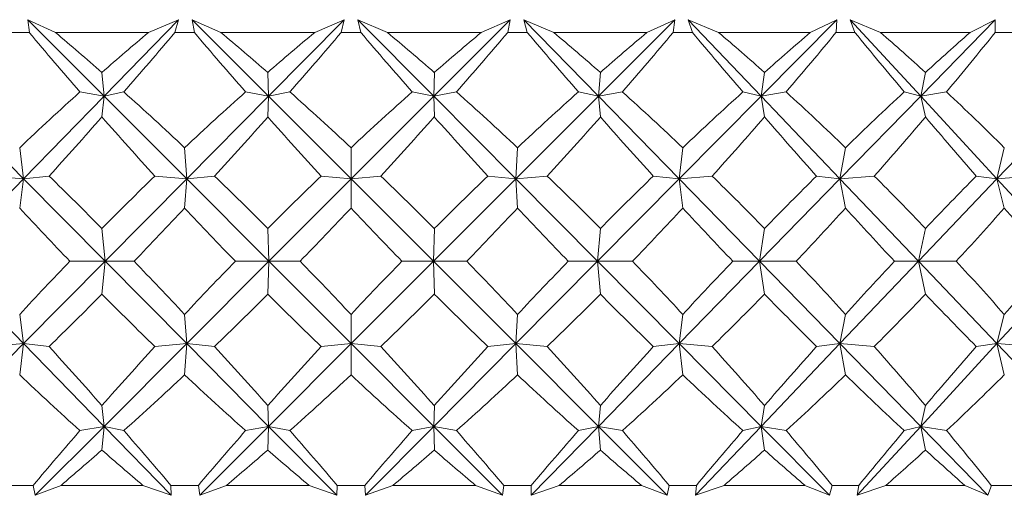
# Model space of a CAD drawing. Header units: inches. Extents: x -4.1 to 22.6, y -10.2 to 17.8.
# Tile 102 of 142: x 19.818 to 20.242, y -2.419 to -2.215. Entities that reach past the tile are written whole.
import ezdxf

# ---------------------------------------------------------------- set-up
doc = ezdxf.new("R2010")
doc.units = ezdxf.units.IN
doc.header["$MEASUREMENT"] = 0

msp = doc.modelspace()

# ---------------------------------------------------------------- linework, layer by layer
at = {"color": 7, "linetype": 'Continuous', "lineweight": 15}
for p, q in [((19.83301, -2.22017), (19.8211, -2.21466)), ((19.82175, -2.22017), (19.8211, -2.21466)), ((19.85397, -2.24758), (19.8211, -2.21466)), ((19.85397, -2.24758), (19.88601, -2.21466)), ((19.87308, -2.22017), (19.88601, -2.21466)), ((19.88445, -2.22017), (19.88601, -2.21466)), ((19.90426, -2.22017), (19.89192, -2.21466)), ((19.89286, -2.22017), (19.89192, -2.21466)), ((19.92481, -2.24758), (19.89192, -2.21466)), ((19.92481, -2.24758), (19.9574, -2.21466)), ((19.94468, -2.22017), (19.9574, -2.21466)), ((19.95611, -2.22017), (19.9574, -2.21466)), ((19.976, -2.22017), (19.96333, -2.21466)), ((19.96457, -2.22017), (19.96333, -2.21466)), ((19.99598, -2.24758), (19.96333, -2.21466)), ((19.99598, -2.24758), (20.02885, -2.21466)), ((20.01645, -2.22017), (20.02885, -2.21466)), ((20.02786, -2.22017), (20.02885, -2.21466)), ((20.04767, -2.22017), (20.03477, -2.21466)), ((20.03628, -2.22017), (20.03477, -2.21466)), ((20.06691, -2.24758), (20.03477, -2.21466)), ((20.06691, -2.24758), (20.09981, -2.21466)), ((20.08782, -2.22017), (20.09981, -2.21466)), ((20.09911, -2.22017), (20.09981, -2.21466)), ((20.11868, -2.22017), (20.10565, -2.21466)), ((20.10744, -2.22017), (20.10565, -2.21466)), ((20.13703, -2.24758), (20.10565, -2.21466)), ((20.13703, -2.24758), (20.16968, -2.21466)), ((20.15821, -2.22017), (20.16968, -2.21466)), ((20.16929, -2.22017), (20.16968, -2.21466)), ((20.18846, -2.22017), (20.17541, -2.21466)), ((20.17745, -2.22017), (20.17541, -2.21466)), ((20.20578, -2.24758), (20.17541, -2.21466)), ((20.20578, -2.24758), (20.23792, -2.21466)), ((20.22705, -2.22017), (20.23792, -2.21466)), ((20.23783, -2.22017), (20.23792, -2.21466)), ((19.82175, -2.22017), (19.81344, -2.22017)), ((19.87308, -2.22017), (19.83301, -2.22017)), ((19.89286, -2.22017), (19.88445, -2.22017)), ((19.94468, -2.22017), (19.90426, -2.22017)), ((19.96457, -2.22017), (19.95611, -2.22017)), ((20.01645, -2.22017), (19.976, -2.22017)), ((20.03628, -2.22017), (20.02786, -2.22017)), ((20.08782, -2.22017), (20.04767, -2.22017)), ((20.10744, -2.22017), (20.09911, -2.22017)), ((20.15821, -2.22017), (20.11868, -2.22017)), ((20.17745, -2.22017), (20.16929, -2.22017)), ((20.22705, -2.22017), (20.18846, -2.22017)), ((20.24577, -2.22017), (20.23783, -2.22017)), ((19.85397, -2.24758), (19.85301, -2.23738)), ((19.92481, -2.24758), (19.92445, -2.23738)), ((19.99598, -2.24758), (19.99624, -2.23738)), ((20.06691, -2.24758), (20.06778, -2.23738)), ((20.13703, -2.24758), (20.1385, -2.23738)), ((20.20578, -2.24758), (20.20783, -2.23738)), ((19.8193, -2.2832), (19.78404, -2.24758)), ((19.8193, -2.2832), (19.85397, -2.24758)), ((19.85397, -2.24758), (19.84357, -2.24576)), ((19.85397, -2.24758), (19.85301, -2.25655)), ((19.85397, -2.24758), (19.86247, -2.24576)), ((19.88955, -2.2832), (19.85397, -2.24758)), ((19.88955, -2.2832), (19.92481, -2.24758)), ((19.92481, -2.24758), (19.91493, -2.24576)), ((19.92481, -2.24758), (19.92445, -2.25655)), ((19.92481, -2.24758), (19.93399, -2.24576)), ((19.96041, -2.2832), (19.92481, -2.24758)), ((19.96041, -2.2832), (19.99598, -2.24758)), ((19.99598, -2.24758), (19.9867, -2.24576)), ((19.99598, -2.24758), (20.00577, -2.24576)), ((20.03131, -2.2832), (19.99598, -2.24758)), ((19.99598, -2.24758), (19.99624, -2.25655)), ((20.03131, -2.2832), (20.06691, -2.24758)), ((20.06691, -2.24758), (20.0583, -2.24576)), ((20.06691, -2.24758), (20.07724, -2.24576)), ((20.06691, -2.24758), (20.06778, -2.25655)), ((20.1017, -2.2832), (20.06691, -2.24758)), ((20.1017, -2.2832), (20.13703, -2.24758)), ((20.13703, -2.24758), (20.12916, -2.24576)), ((20.13703, -2.24758), (20.14781, -2.24576)), ((20.13703, -2.24758), (20.1385, -2.25655)), ((20.17099, -2.2832), (20.13703, -2.24758)), ((20.17099, -2.2832), (20.20578, -2.24758)), ((20.20578, -2.24758), (20.19872, -2.24576)), ((20.20578, -2.24758), (20.21691, -2.24576)), ((20.20578, -2.24758), (20.20783, -2.25655)), ((20.23863, -2.2832), (20.20578, -2.24758)), ((20.23863, -2.2832), (20.27259, -2.24758)), ((19.8193, -2.2832), (19.81759, -2.26978)), ((19.88955, -2.2832), (19.88865, -2.26978)), ((19.96041, -2.2832), (19.96034, -2.26978)), ((20.03131, -2.2832), (20.03207, -2.26978)), ((20.1017, -2.2832), (20.10328, -2.26978)), ((20.17099, -2.2832), (20.17337, -2.26978)), ((20.23863, -2.2832), (20.2418, -2.26978)), ((19.8193, -2.2832), (19.80497, -2.28197)), ((19.8193, -2.2832), (19.83026, -2.28197)), ((19.88955, -2.2832), (19.87585, -2.28197)), ((19.88955, -2.2832), (19.90147, -2.28197)), ((19.96041, -2.2832), (19.94747, -2.28197)), ((19.96041, -2.2832), (19.97321, -2.28197)), ((20.03131, -2.2832), (20.01924, -2.28197)), ((20.03131, -2.2832), (20.04489, -2.28197)), ((20.1017, -2.2832), (20.09058, -2.28197)), ((20.1017, -2.2832), (20.11594, -2.28197)), ((20.17099, -2.2832), (20.16092, -2.28197)), ((20.17099, -2.2832), (20.18578, -2.28197)), ((20.23863, -2.2832), (20.22969, -2.28197)), ((20.23863, -2.2832), (20.25385, -2.28197)), ((19.78477, -2.31868), (19.8193, -2.2832)), ((19.8193, -2.2832), (19.81759, -2.29579)), ((19.85442, -2.31868), (19.8193, -2.2832)), ((19.85442, -2.31868), (19.88955, -2.2832)), ((19.88955, -2.2832), (19.88865, -2.29579)), ((19.92498, -2.31868), (19.88955, -2.2832)), ((19.92498, -2.31868), (19.96041, -2.2832)), ((19.96041, -2.2832), (19.96034, -2.29579)), ((19.99586, -2.31868), (19.96041, -2.2832)), ((19.99586, -2.31868), (20.03131, -2.2832)), ((20.06651, -2.31868), (20.03131, -2.2832)), ((20.03131, -2.2832), (20.03207, -2.29579)), ((20.06651, -2.31868), (20.1017, -2.2832)), ((20.1017, -2.2832), (20.10328, -2.29579)), ((20.13634, -2.31868), (20.1017, -2.2832)), ((20.13634, -2.31868), (20.17099, -2.2832)), ((20.17099, -2.2832), (20.17337, -2.29579)), ((20.20481, -2.31868), (20.17099, -2.2832)), ((20.20481, -2.31868), (20.23863, -2.2832)), ((20.23863, -2.2832), (20.2418, -2.29579)), ((20.27136, -2.31868), (20.23863, -2.2832)), ((19.85442, -2.31868), (19.85301, -2.30454)), ((19.92498, -2.31868), (19.92445, -2.30454)), ((19.99586, -2.31868), (19.99624, -2.30454)), ((20.06651, -2.31868), (20.06778, -2.30454)), ((20.13634, -2.31868), (20.1385, -2.30454)), ((20.20481, -2.31868), (20.20783, -2.30454)), ((19.8193, -2.35416), (19.78477, -2.31868)), ((19.8193, -2.35416), (19.85442, -2.31868)), ((19.85442, -2.31868), (19.8392, -2.31868)), ((19.85442, -2.31868), (19.85301, -2.33282)), ((19.88955, -2.35416), (19.85442, -2.31868)), ((19.85442, -2.31868), (19.86686, -2.31868)), ((19.88955, -2.35416), (19.92498, -2.31868)), ((19.92498, -2.31868), (19.91051, -2.31868)), ((19.92498, -2.31868), (19.92445, -2.33282)), ((19.96041, -2.35416), (19.92498, -2.31868)), ((19.92498, -2.31868), (19.93841, -2.31868)), ((19.96041, -2.35416), (19.99586, -2.31868)), ((19.99586, -2.31868), (19.98227, -2.31868)), ((20.03131, -2.35416), (19.99586, -2.31868)), ((19.99586, -2.31868), (19.99624, -2.33282)), ((19.99586, -2.31868), (20.01019, -2.31868)), ((20.03131, -2.35416), (20.06651, -2.31868)), ((20.06651, -2.31868), (20.0539, -2.31868)), ((20.06651, -2.31868), (20.06778, -2.33282)), ((20.1017, -2.35416), (20.06651, -2.31868)), ((20.06651, -2.31868), (20.08162, -2.31868)), ((20.1017, -2.35416), (20.13634, -2.31868)), ((20.13634, -2.31868), (20.12483, -2.31868)), ((20.13634, -2.31868), (20.1385, -2.33282)), ((20.17099, -2.35416), (20.13634, -2.31868)), ((20.13634, -2.31868), (20.15211, -2.31868)), ((20.17099, -2.35416), (20.20481, -2.31868)), ((20.20481, -2.31868), (20.19448, -2.31868)), ((20.20481, -2.31868), (20.20783, -2.33282)), ((20.23863, -2.35416), (20.20481, -2.31868)), ((20.20481, -2.31868), (20.22111, -2.31868)), ((20.23863, -2.35416), (20.27136, -2.31868)), ((19.8193, -2.35416), (19.81759, -2.34157)), ((19.88955, -2.35416), (19.88865, -2.34157)), ((19.96041, -2.35416), (19.96034, -2.34157)), ((20.03131, -2.35416), (20.03207, -2.34157)), ((20.1017, -2.35416), (20.10328, -2.34157)), ((20.17099, -2.35416), (20.17337, -2.34157)), ((20.23863, -2.35416), (20.2418, -2.34157)), ((19.78404, -2.38978), (19.8193, -2.35416)), ((19.8193, -2.35416), (19.80497, -2.35538)), ((19.8193, -2.35416), (19.81759, -2.36757)), ((19.85397, -2.38978), (19.8193, -2.35416)), ((19.8193, -2.35416), (19.83026, -2.35538)), ((19.85397, -2.38978), (19.88955, -2.35416)), ((19.88955, -2.35416), (19.87585, -2.35538)), ((19.88955, -2.35416), (19.88865, -2.36757)), ((19.92481, -2.38978), (19.88955, -2.35416)), ((19.88955, -2.35416), (19.90147, -2.35538)), ((19.92481, -2.38978), (19.96041, -2.35416)), ((19.96041, -2.35416), (19.94747, -2.35538)), ((19.96041, -2.35416), (19.96034, -2.36757)), ((19.99598, -2.38978), (19.96041, -2.35416)), ((19.96041, -2.35416), (19.97321, -2.35538)), ((19.99598, -2.38978), (20.03131, -2.35416)), ((20.03131, -2.35416), (20.01924, -2.35538)), ((20.03131, -2.35416), (20.03207, -2.36757)), ((20.06691, -2.38978), (20.03131, -2.35416)), ((20.03131, -2.35416), (20.04489, -2.35538)), ((20.06691, -2.38978), (20.1017, -2.35416)), ((20.1017, -2.35416), (20.09058, -2.35538)), ((20.1017, -2.35416), (20.10328, -2.36757)), ((20.13703, -2.38978), (20.1017, -2.35416)), ((20.1017, -2.35416), (20.11594, -2.35538)), ((20.13703, -2.38978), (20.17099, -2.35416)), ((20.17099, -2.35416), (20.16092, -2.35538)), ((20.17099, -2.35416), (20.17337, -2.36757)), ((20.20578, -2.38978), (20.17099, -2.35416)), ((20.17099, -2.35416), (20.18578, -2.35538)), ((20.20578, -2.38978), (20.23863, -2.35416)), ((20.23863, -2.35416), (20.22969, -2.35538)), ((20.23863, -2.35416), (20.2418, -2.36757)), ((20.27259, -2.38978), (20.23863, -2.35416)), ((20.23863, -2.35416), (20.25385, -2.35538)), ((19.85397, -2.38978), (19.85301, -2.3808)), ((19.92481, -2.38978), (19.92445, -2.3808)), ((19.99598, -2.38978), (19.99624, -2.3808)), ((20.06691, -2.38978), (20.06778, -2.3808)), ((20.13703, -2.38978), (20.1385, -2.3808)), ((20.20578, -2.38978), (20.20783, -2.3808)), ((19.82433, -2.41946), (19.85397, -2.38978)), ((19.85397, -2.38978), (19.84357, -2.39159)), ((19.85397, -2.38978), (19.85301, -2.39998)), ((19.85397, -2.38978), (19.86247, -2.39159)), ((19.88286, -2.41946), (19.85397, -2.38978)), ((19.89515, -2.41946), (19.92481, -2.38978)), ((19.92481, -2.38978), (19.91493, -2.39159)), ((19.92481, -2.38978), (19.92445, -2.39998)), ((19.95419, -2.41946), (19.92481, -2.38978)), ((19.92481, -2.38978), (19.93399, -2.39159)), ((19.96654, -2.41946), (19.99598, -2.38978)), ((19.99598, -2.38978), (19.9867, -2.39159)), ((19.99598, -2.38978), (19.99624, -2.39998)), ((20.02562, -2.41946), (19.99598, -2.38978)), ((19.99598, -2.38978), (20.00577, -2.39159)), ((20.03793, -2.41946), (20.06691, -2.38978)), ((20.06691, -2.38978), (20.0583, -2.39159)), ((20.06691, -2.38978), (20.06778, -2.39998)), ((20.09657, -2.41946), (20.06691, -2.38978)), ((20.06691, -2.38978), (20.07724, -2.39159)), ((20.10874, -2.41946), (20.13703, -2.38978)), ((20.13703, -2.38978), (20.12916, -2.39159)), ((20.13703, -2.38978), (20.1385, -2.39998)), ((20.16647, -2.41946), (20.13703, -2.38978)), ((20.13703, -2.38978), (20.14781, -2.39159)), ((20.1784, -2.41946), (20.20578, -2.38978)), ((20.20578, -2.38978), (20.19872, -2.39159)), ((20.20578, -2.38978), (20.20783, -2.39998)), ((20.23476, -2.41946), (20.20578, -2.38978)), ((20.20578, -2.38978), (20.21691, -2.39159)), ((19.82344, -2.41517), (19.81175, -2.41517)), ((19.82344, -2.41517), (19.82433, -2.41946)), ((19.83539, -2.41517), (19.82433, -2.41946)), ((19.87068, -2.41517), (19.83539, -2.41517)), ((19.87068, -2.41517), (19.88286, -2.41946)), ((19.88274, -2.41517), (19.88286, -2.41946)), ((19.89457, -2.41517), (19.88274, -2.41517)), ((19.89457, -2.41517), (19.89515, -2.41946)), ((19.90667, -2.41517), (19.89515, -2.41946)), ((19.94226, -2.41517), (19.90667, -2.41517)), ((19.94226, -2.41517), (19.95419, -2.41946)), ((19.9544, -2.41517), (19.95419, -2.41946)), ((19.96628, -2.41517), (19.9544, -2.41517)), ((19.96628, -2.41517), (19.96654, -2.41946)), ((19.97842, -2.41517), (19.96654, -2.41946)), ((20.01404, -2.41517), (19.97842, -2.41517)), ((20.01404, -2.41517), (20.02562, -2.41946)), ((20.02615, -2.41517), (20.02562, -2.41946)), ((20.038, -2.41517), (20.02615, -2.41517)), ((20.038, -2.41517), (20.03793, -2.41946)), ((20.05007, -2.41517), (20.03793, -2.41946)), ((20.08543, -2.41517), (20.05007, -2.41517)), ((20.08543, -2.41517), (20.09657, -2.41946)), ((20.09741, -2.41517), (20.09657, -2.41946)), ((20.10913, -2.41517), (20.09741, -2.41517)), ((20.10913, -2.41517), (20.10874, -2.41946)), ((20.12105, -2.41517), (20.10874, -2.41946)), ((20.15586, -2.41517), (20.12105, -2.41517)), ((20.15586, -2.41517), (20.16647, -2.41946)), ((20.16763, -2.41517), (20.16647, -2.41946)), ((20.17911, -2.41517), (20.16763, -2.41517)), ((20.17911, -2.41517), (20.1784, -2.41946)), ((20.19078, -2.41517), (20.1784, -2.41946)), ((20.22476, -2.41517), (20.19078, -2.41517)), ((20.22476, -2.41517), (20.23476, -2.41946)), ((20.23622, -2.41517), (20.23476, -2.41946)), ((20.24738, -2.41517), (20.23622, -2.41517))]:
    msp.add_line(p, q, dxfattribs=at)
for centre, major_axis, ratio, start_param, end_param in [((19.96616, -1.20145), (-0.53483, 1.36592), 0.435563, 2.227835, 2.2555), ((19.96616, -3.43591), (-0.59391, 1.3659), 0.392395, 5.588474, 5.613776), ((19.96616, -3.43591), (0.40553, 1.37053), 0.503161, 0.648212, 0.673514), ((19.96616, -1.20145), (0.6736, 1.36928), 0.315186, 4.012592, 4.040257), ((19.96616, -1.20145), (-0.58629, 1.3658), 0.398526, 2.227324, 2.254989), ((19.96616, -3.43591), (-0.54372, 1.36581), 0.429658, 5.58806, 5.613363), ((19.96616, -3.43591), (0.47495, 1.36748), 0.470762, 0.662486, 0.687788), ((19.96616, -1.20145), (0.63691, 1.36717), 0.354086, 4.022247, 4.049912), ((19.96616, -1.20145), (-0.63038, 1.36689), 0.360351, 2.232074, 2.259739), ((19.96616, -3.43591), (-0.48528, 1.36713), 0.465213, 5.593808, 5.619111), ((19.96616, -3.43591), (0.53483, 1.36592), 0.435563, 0.669338, 0.694641), ((19.96616, -1.20145), (0.59391, 1.3659), 0.392395, 4.027756, 4.055421), ((19.96616, -1.20145), (-0.66805, 1.36889), 0.321522, 2.241115, 2.26878), ((19.96616, -3.43591), (-0.41748, 1.36995), 0.498145, 5.606811, 5.632113), ((19.96616, -3.43591), (0.58629, 1.3658), 0.398526, 0.669849, 0.695152), ((19.96616, -1.20145), (0.54372, 1.36581), 0.429658, 4.02817, 4.055835), ((19.96616, -1.20145), (-0.70002, 1.37147), 0.282365, 2.253617, 2.281282), ((19.96616, -3.43591), (-0.33937, 1.37404), 0.527241, 5.627972, 5.653274), ((19.96616, -3.43591), (0.63038, 1.36689), 0.360351, 0.665099, 0.690401), ((19.96616, -1.20145), (0.48528, 1.36713), 0.465213, 4.022422, 4.050087), ((19.96616, -1.20145), (-0.7269, 1.37433), 0.243088, 2.268884, 2.296549), ((19.96616, -3.43591), (-0.25065, 1.37874), 0.551024, 5.657623, 5.682925), ((19.96616, -3.43591), (0.66805, 1.36889), 0.321522, 0.656058, 0.68136), ((19.96616, -1.20145), (0.41748, 1.36995), 0.498145, 4.009419, 4.037084), ((19.96616, -3.43591), (0.40553, 1.37053), 0.503161, 0.685447, 0.718394), ((19.96616, -3.43591), (-0.59391, 1.3659), 0.392395, 5.543594, 5.576541), ((19.96616, -3.43591), (0.47495, 1.36748), 0.470762, 0.699721, 0.732668), ((19.96616, -3.43591), (-0.54372, 1.36581), 0.429658, 5.54318, 5.576128), ((19.96616, -3.43591), (0.53483, 1.36592), 0.435563, 0.706573, 0.73952), ((19.96616, -3.43591), (-0.48528, 1.36713), 0.465213, 5.548928, 5.581876), ((19.96616, -3.43591), (0.58629, 1.3658), 0.398526, 0.707084, 0.740032), ((19.96616, -3.43591), (-0.41748, 1.36995), 0.498145, 5.561931, 5.594878), ((19.96616, -3.43591), (0.63038, 1.36689), 0.360351, 0.702334, 0.735281), ((19.96616, -3.43591), (-0.33937, 1.37404), 0.527241, 5.583092, 5.616039), ((19.96616, -3.43591), (0.66805, 1.36889), 0.321522, 0.693293, 0.72624), ((19.96616, -3.43591), (-0.25065, 1.37874), 0.551024, 5.612743, 5.64569), ((19.96616, -1.20145), (0.6736, 1.36928), 0.315186, 3.971868, 4.00066), ((19.96616, -1.20145), (-0.53483, 1.36592), 0.435563, 2.267432, 2.296225), ((19.96616, -1.20145), (0.63691, 1.36717), 0.354086, 3.981523, 4.010315), ((19.96616, -1.20145), (-0.58629, 1.3658), 0.398526, 2.266921, 2.295714), ((19.96616, -1.20145), (0.59391, 1.3659), 0.392395, 3.987032, 4.015824), ((19.96616, -1.20145), (-0.63038, 1.36689), 0.360351, 2.271672, 2.300464), ((19.96616, -1.20145), (0.54372, 1.36581), 0.429658, 3.987445, 4.016237), ((19.96616, -1.20145), (-0.66805, 1.36889), 0.321522, 2.280713, 2.309505), ((19.96616, -1.20145), (0.48528, 1.36713), 0.465213, 3.981697, 4.010489), ((19.96616, -1.20145), (-0.70002, 1.37147), 0.282365, 2.293214, 2.322007), ((19.96616, -1.20145), (0.41748, 1.36995), 0.498145, 3.968695, 3.997487), ((19.96616, -1.20145), (-0.7269, 1.37433), 0.243088, 2.308481, 2.337274), ((19.96616, -3.43591), (-0.63691, 1.36717), 0.354086, 5.504223, 5.533015), ((19.96616, -3.43591), (0.47495, 1.36748), 0.470762, 0.748756, 0.777548), ((19.96616, -3.43591), (-0.59391, 1.3659), 0.392395, 5.498714, 5.527506), ((19.96616, -3.43591), (0.53483, 1.36592), 0.435563, 0.755608, 0.7844), ((19.96616, -3.43591), (-0.54372, 1.36581), 0.429658, 5.4983, 5.527093), ((19.96616, -3.43591), (0.58629, 1.3658), 0.398526, 0.756119, 0.784912), ((19.96616, -3.43591), (-0.48528, 1.36713), 0.465213, 5.504048, 5.532841), ((19.96616, -3.43591), (0.63038, 1.36689), 0.360351, 0.751369, 0.780161), ((19.96616, -3.43591), (-0.41748, 1.36995), 0.498145, 5.517051, 5.545843), ((19.96616, -3.43591), (0.66805, 1.36889), 0.321522, 0.742328, 0.77112), ((19.96616, -3.43591), (-0.33937, 1.37404), 0.527241, 5.538212, 5.567004), ((19.96616, -3.43591), (0.70002, 1.37147), 0.282365, 0.729826, 0.758619), ((19.96616, -1.20145), (-0.47495, 1.36748), 0.470762, 2.319165, 2.346582), ((19.96616, -1.20145), (0.63691, 1.36717), 0.354086, 3.938018, 3.965435), ((19.96616, -1.20145), (-0.53483, 1.36592), 0.435563, 2.312312, 2.339729), ((19.96616, -1.20145), (0.59391, 1.3659), 0.392395, 3.943527, 3.970944), ((19.96616, -1.20145), (-0.58629, 1.3658), 0.398526, 2.311801, 2.339218), ((19.96616, -1.20145), (0.54372, 1.36581), 0.429658, 3.943941, 3.971357), ((19.96616, -1.20145), (-0.63038, 1.36689), 0.360351, 2.316552, 2.343969), ((19.96616, -1.20145), (0.48528, 1.36713), 0.465213, 3.938192, 3.965609), ((19.96616, -1.20145), (-0.66805, 1.36889), 0.321522, 2.325593, 2.35301), ((19.96616, -1.20145), (0.41748, 1.36995), 0.498145, 3.92519, 3.952607), ((19.96616, -1.20145), (-0.70002, 1.37147), 0.282365, 2.338094, 2.365511), ((19.96616, -1.20145), (0.33937, 1.37404), 0.527241, 3.904029, 3.931446), ((19.96616, -1.20145), (-0.7269, 1.37433), 0.243088, 2.353361, 2.380778), ((19.96616, -3.43591), (0.47495, 1.36748), 0.470762, 0.795011, 0.822428), ((19.96616, -3.43591), (-0.63691, 1.36717), 0.354086, 5.459343, 5.48676), ((19.96616, -3.43591), (0.53483, 1.36592), 0.435563, 0.801863, 0.82928), ((19.96616, -3.43591), (-0.59391, 1.3659), 0.392395, 5.453834, 5.481251), ((19.96616, -3.43591), (0.58629, 1.3658), 0.398526, 0.802374, 0.829791), ((19.96616, -3.43591), (-0.54372, 1.36581), 0.429658, 5.45342, 5.480837), ((19.96616, -3.43591), (0.63038, 1.36689), 0.360351, 0.797624, 0.825041), ((19.96616, -3.43591), (-0.48528, 1.36713), 0.465213, 5.459169, 5.486586), ((19.96616, -3.43591), (0.66805, 1.36889), 0.321522, 0.788583, 0.816), ((19.96616, -3.43591), (-0.41748, 1.36995), 0.498145, 5.472171, 5.499588), ((19.96616, -3.43591), (0.70002, 1.37147), 0.282365, 0.776081, 0.803498), ((19.96616, -3.43591), (-0.33937, 1.37404), 0.527241, 5.493332, 5.520749), ((19.96616, -3.43591), (0.7269, 1.37433), 0.243088, 0.760814, 0.788231), ((19.96616, -1.20145), (0.63691, 1.36717), 0.354086, 3.891763, 3.920555), ((19.96616, -1.20145), (-0.47495, 1.36748), 0.470762, 2.364045, 2.392837), ((19.96616, -1.20145), (0.59391, 1.3659), 0.392395, 3.897272, 3.926064), ((19.96616, -1.20145), (-0.53483, 1.36592), 0.435563, 2.357192, 2.385984), ((19.96616, -1.20145), (0.54372, 1.36581), 0.429658, 3.897685, 3.926478), ((19.96616, -1.20145), (-0.58629, 1.3658), 0.398526, 2.356681, 2.385473), ((19.96616, -1.20145), (0.48528, 1.36713), 0.465213, 3.891937, 3.92073), ((19.96616, -1.20145), (-0.63038, 1.36689), 0.360351, 2.361432, 2.390224), ((19.96616, -1.20145), (0.41748, 1.36995), 0.498145, 3.878935, 3.907727), ((19.96616, -1.20145), (-0.66805, 1.36889), 0.321522, 2.370473, 2.399265), ((19.96616, -1.20145), (0.33937, 1.37404), 0.527241, 3.857774, 3.886566), ((19.96616, -1.20145), (-0.70002, 1.37147), 0.282365, 2.382974, 2.411766), ((19.96616, -3.43591), (-0.6736, 1.36928), 0.315186, 5.424118, 5.45291), ((19.96616, -3.43591), (0.53483, 1.36592), 0.435563, 0.845368, 0.87416), ((19.96616, -3.43591), (-0.63691, 1.36717), 0.354086, 5.414463, 5.443255), ((19.96616, -3.43591), (0.58629, 1.3658), 0.398526, 0.845879, 0.874671), ((19.96616, -3.43591), (-0.59391, 1.3659), 0.392395, 5.408954, 5.437746), ((19.96616, -3.43591), (0.63038, 1.36689), 0.360351, 0.841129, 0.869921), ((19.96616, -3.43591), (-0.54372, 1.36581), 0.429658, 5.408541, 5.437333), ((19.96616, -3.43591), (0.66805, 1.36889), 0.321522, 0.832088, 0.86088), ((19.96616, -3.43591), (-0.48528, 1.36713), 0.465213, 5.414289, 5.443081), ((19.96616, -3.43591), (0.70002, 1.37147), 0.282365, 0.819586, 0.848378), ((19.96616, -3.43591), (-0.41748, 1.36995), 0.498145, 5.427291, 5.456083), ((19.96616, -3.43591), (0.7269, 1.37433), 0.243088, 0.804319, 0.833111), ((19.96616, -1.20145), (-0.40553, 1.37053), 0.503161, 2.423198, 2.456146), ((19.96616, -1.20145), (0.59391, 1.3659), 0.392395, 3.848237, 3.881184), ((19.96616, -1.20145), (-0.47495, 1.36748), 0.470762, 2.408924, 2.441872), ((19.96616, -1.20145), (0.54372, 1.36581), 0.429658, 3.84865, 3.881598), ((19.96616, -1.20145), (-0.53483, 1.36592), 0.435563, 2.402072, 2.43502), ((19.96616, -1.20145), (0.48528, 1.36713), 0.465213, 3.842902, 3.87585), ((19.96616, -1.20145), (-0.58629, 1.3658), 0.398526, 2.401561, 2.434508), ((19.96616, -1.20145), (0.41748, 1.36995), 0.498145, 3.8299, 3.862847), ((19.96616, -1.20145), (-0.63038, 1.36689), 0.360351, 2.406311, 2.439259), ((19.96616, -1.20145), (0.33937, 1.37404), 0.527241, 3.808739, 3.841686), ((19.96616, -1.20145), (-0.66805, 1.36889), 0.321522, 2.415353, 2.4483), ((19.96616, -1.20145), (0.25065, 1.37874), 0.551024, 3.779088, 3.812035), ((19.96616, -3.43591), (0.53483, 1.36592), 0.435563, 0.886093, 0.911609), ((19.96616, -3.43591), (-0.6736, 1.36928), 0.315186, 5.38667, 5.412186), ((19.96616, -3.43591), (0.58629, 1.3658), 0.398526, 0.886604, 0.91212), ((19.96616, -3.43591), (-0.63691, 1.36717), 0.354086, 5.377014, 5.402531), ((19.96616, -3.43591), (0.63038, 1.36689), 0.360351, 0.881853, 0.90737), ((19.96616, -3.43591), (-0.59391, 1.3659), 0.392395, 5.371506, 5.397022), ((19.96616, -3.43591), (0.66805, 1.36889), 0.321522, 0.872812, 0.898329), ((19.96616, -3.43591), (-0.54372, 1.36581), 0.429658, 5.371092, 5.396608), ((19.96616, -3.43591), (0.70002, 1.37147), 0.282365, 0.860311, 0.885827), ((19.96616, -3.43591), (-0.48528, 1.36713), 0.465213, 5.37684, 5.402356), ((19.96616, -3.43591), (0.7269, 1.37433), 0.243088, 0.845044, 0.87056), ((19.96616, -3.43591), (-0.41748, 1.36995), 0.498145, 5.389842, 5.415359), ((19.96616, -1.20145), (0.59391, 1.3659), 0.392395, 3.814026, 3.836304), ((19.96616, -1.20145), (-0.40553, 1.37053), 0.503161, 2.468078, 2.490357), ((19.96616, -1.20145), (0.54372, 1.36581), 0.429658, 3.814439, 3.836718), ((19.96616, -1.20145), (-0.47495, 1.36748), 0.470762, 2.453804, 2.476083), ((19.96616, -1.20145), (0.48528, 1.36713), 0.465213, 3.808691, 3.83097), ((19.96616, -1.20145), (-0.53483, 1.36592), 0.435563, 2.446952, 2.469231), ((19.96616, -1.20145), (0.41748, 1.36995), 0.498145, 3.795689, 3.817967), ((19.96616, -1.20145), (-0.58629, 1.3658), 0.398526, 2.446441, 2.46872), ((19.96616, -1.20145), (0.33937, 1.37404), 0.527241, 3.774528, 3.796806), ((19.96616, -1.20145), (-0.63038, 1.36689), 0.360351, 2.451191, 2.47347), ((19.96616, -1.20145), (0.25065, 1.37874), 0.551024, 3.744877, 3.767155), ((19.96616, -1.20145), (-0.66805, 1.36889), 0.321522, 2.460232, 2.482511)]:
    msp.add_ellipse(centre, major_axis=major_axis, ratio=ratio, start_param=start_param, end_param=end_param, dxfattribs=at)

doc.saveas('drawing.dxf')
